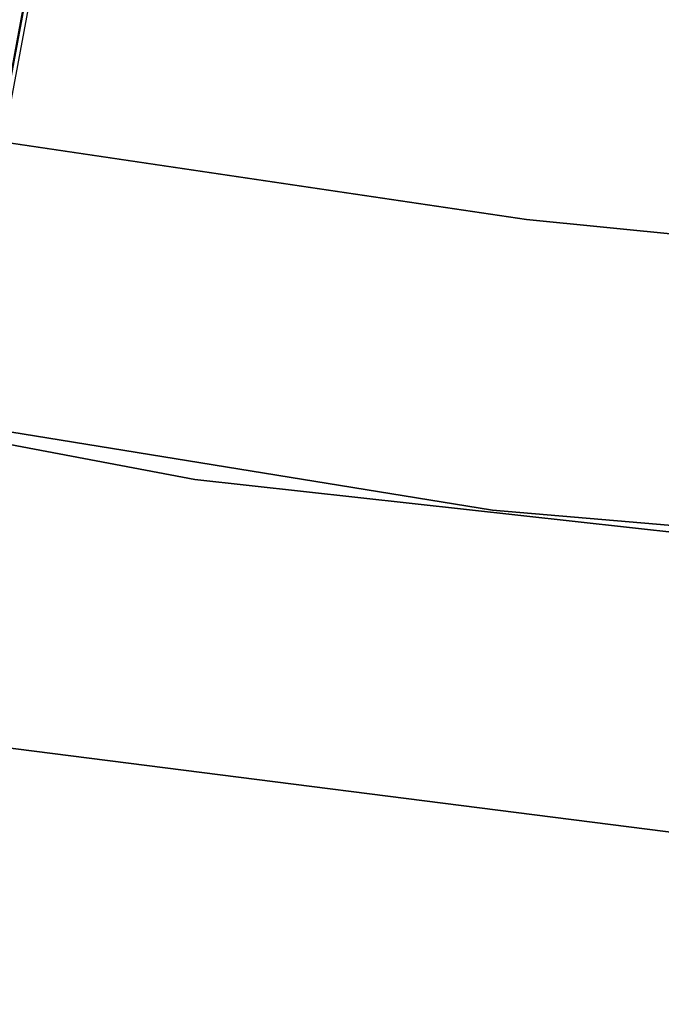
# Model space of a CAD drawing. Extents: x -102 to 102, y -101 to 102.
# Tile 104 of 256: x -10.02 to -6.76, y -63.99 to -59. Entities that reach past the tile are written whole.
import ezdxf

# ---------------------------------------------------------------- set-up
doc = ezdxf.new("R2010")
doc.units = 0
doc.header["$LTSCALE"] = 25.4
doc.layers.get('0').update_dxf_attribs({"linetype": 'CONTINUOUS'})

# ---------------------------------------------------------------- blocks, each defined once
blk = doc.blocks.new('NL2500011659_STL')
at = {"color": 0}
for p, q in [((-13.8535, -79.4584, -7.809), (-6.9421, -42.7219, -7.6045)), ((-13.8535, -79.4584, -7.809), (-6.9421, -42.7219, -7.6045)), ((-13.8108, -79.4664, -7.3955), (-6.9848, -42.7139, -7.191)), ((-13.8108, -79.4664, -7.3955), (-6.9848, -42.7139, -7.191)), ((-6.9421, -42.7219, -7.3955), (-13.8108, -79.4664, -7.3955)), ((-6.9421, -42.7219, -7.6045), (-13.8108, -79.4664, -7.3955)), ((-6.9421, -42.7219, -7.6045), (-13.8108, -79.4664, -7.3955)), ((-6.9421, -42.7219, -7.3955), (-13.8108, -79.4664, -7.3955)), ((-7.4466, -60.0102, -312), (-10.2231, -59.5993, -312)), ((-10.2231, -59.5993, -314), (-7.4466, -60.0102, -314)), ((-10.2231, -59.5993, -314), (-7.4466, -60.0102, -314)), ((-7.4466, -60.0102, -312), (-10.2231, -59.5993, -312)), ((-4.6541, -60.2918, -312), (-7.4466, -60.0102, -312)), ((-7.4466, -60.0102, -312), (-7.4466, -60.0102, -314)), ((-7.4466, -60.0102, -314), (-4.6541, -60.2918, -314)), ((-7.4466, -60.0102, -312), (-7.4466, -60.0102, -314)), ((-7.4466, -60.0102, -314), (-4.6541, -60.2918, -314)), ((-4.6541, -60.2918, -312), (-7.4466, -60.0102, -312)), ((-9.1281, -61.3282, -308.5), (-13.7396, -60.461, -308.5)), ((-13.7396, -60.461, -318), (-9.1281, -61.3282, -318)), ((-13.7396, -60.461, -318), (-9.1281, -61.3282, -318)), ((-9.1281, -61.3282, -308.5), (-13.7396, -60.461, -308.5)), ((-12.192, -60.7414, -316), (-7.6192, -61.4839, -316)), ((-7.6192, -61.4839, -315), (-12.192, -60.7414, -315)), ((-12.192, -60.7414, -316), (-7.6192, -61.4839, -316)), ((-7.6192, -61.4839, -315), (-12.192, -60.7414, -315)), ((-4.4642, -61.8441, -308.5), (-9.1281, -61.3282, -308.5)), ((-9.1281, -61.3282, -318), (-4.4642, -61.8441, -318)), ((-9.1281, -61.3282, -318), (-4.4642, -61.8441, -318)), ((-9.1281, -61.3282, -318), (-9.1281, -61.3282, -308.5)), ((-4.4642, -61.8441, -308.5), (-9.1281, -61.3282, -308.5)), ((-9.1281, -61.3282, -318), (-9.1281, -61.3282, -308.5)), ((-7.6192, -61.4839, -316), (-7.6192, -61.4839, -315)), ((-7.6192, -61.4839, -316), (-3.0036, -61.8825, -316)), ((-3.0036, -61.8825, -315), (-7.6192, -61.4839, -315)), ((-7.6192, -61.4839, -316), (-7.6192, -61.4839, -315)), ((-7.6192, -61.4839, -316), (-3.0036, -61.8825, -316)), ((-3.0036, -61.8825, -315), (-7.6192, -61.4839, -315)), ((-10.3669, -62.6516, -308.5), (-5.6563, -63.2523, -308.5)), ((-5.6563, -63.2523, -318), (-10.3669, -62.6516, -318)), ((-10.3669, -62.6516, -308.5), (-5.6563, -63.2523, -308.5)), ((-5.6563, -63.2523, -318), (-10.3669, -62.6516, -318))]:
    blk.add_line(p, q, dxfattribs=at)

msp = doc.modelspace()

# ---------------------------------------------------------------- block references
at = {"color": 0}
msp.add_blockref('NL2500011659_STL', (0, 0), dxfattribs=at)

doc.saveas('drawing.dxf')
